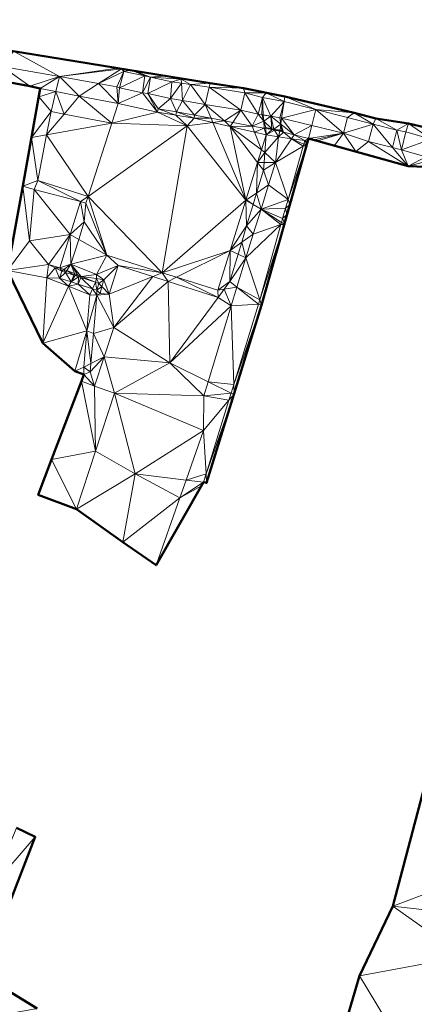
# Model space of a CAD drawing. Header units: metres. Extents: x 3490451 to 6981510, y 5754235 to 11509207.
# Tile 75 of 77: x 3490872 to 3490901, y 5754638 to 5754711. Entities that reach past the tile are written whole.
import ezdxf

# ---------------------------------------------------------------- set-up
doc = ezdxf.new("R2010")
doc.units = ezdxf.units.M
doc.layers.add('Kartierung-05$0$$VERB', color=7, linetype='Continuous', lineweight=18, true_color=0x82563a)

msp = doc.modelspace()

# ---------------------------------------------------------------- linework, layer by layer
at = {"layer": 'Kartierung-05$0$$VERB', "color": 1, "lineweight": 50, "ltscale": 0.02}
for points in [[(3490904.388, 5754701.96), (3490900.232, 5754702.929), (3490897.833, 5754703.293), (3490896.239, 5754703.717), (3490891.168, 5754704.907), (3490888.134, 5754705.519), (3490885.683, 5754705.894), (3490857.079, 5754710.54)], [(3490903.442, 5754699.681), (3490900.217, 5754699.812), (3490892.896, 5754701.845), (3490889.448, 5754689.624), (3490885.424, 5754676.602), (3490885.203, 5754676.665), (3490881.725, 5754670.57), (3490879.278, 5754672.267), (3490875.877, 5754674.683), (3490873.074, 5754675.723), (3490874.058, 5754678.31), (3490876.241, 5754684.05), (3490876.429, 5754684.543), (3490875.756, 5754684.799), (3490873.42, 5754686.843), (3490870.828, 5754692.167), (3490871.949, 5754698.339), (3490873.223, 5754705.487), (3490872.465, 5754705.678), (3490856.422, 5754708.658)], [(3490894.966, 5754634.848), (3490896.631, 5754640.484), (3490899.091, 5754645.595), (3490901.669, 5754655.39)], [(3490871.486, 5754651.341), (3490872.856, 5754650.671), (3490869.152, 5754641.207)], [(3490870.839, 5754639.415), (3490872.988, 5754638.085)]]:
    msp.add_lwpolyline(points, dxfattribs=at)
at = {"layer": 'Kartierung-05$0$$VERB'}
for points in [[(3490874.643, 5754706.369, 168.085), (3490870.443, 5754707.113, 169.024), (3490871.276, 5754708.234, 168.898)], [(3490874.643, 5754706.369, 168.085), (3490878.888, 5754706.998, 167.161), (3490871.276, 5754708.234, 168.898)], [(3490870.916, 5754705.966, 168.848), (3490872.465, 5754705.678, 168.483), (3490870.443, 5754707.113, 169.024)], [(3490874.643, 5754706.369, 168.085), (3490872.465, 5754705.678, 168.483), (3490870.443, 5754707.113, 169.024)], [(3490874.643, 5754706.369, 168.085), (3490878.888, 5754706.998, 167.161), (3490879.172, 5754706.951, 167.098)], [(3490877.497, 5754705.864, 167.447), (3490874.643, 5754706.369, 168.085), (3490879.172, 5754706.951, 167.098)], [(3490877.497, 5754705.864, 167.447), (3490879.356, 5754706.741, 167.056), (3490879.172, 5754706.951, 167.098)], [(3490879.356, 5754706.741, 167.056), (3490879.352, 5754706.922, 167.059), (3490879.172, 5754706.951, 167.098)], [(3490874.643, 5754706.369, 168.085), (3490873.223, 5754705.487, 168.379), (3490872.465, 5754705.678, 168.483)], [(3490874.375, 5754705.267, 168.121), (3490874.643, 5754706.369, 168.085), (3490873.223, 5754705.487, 168.379)], [(3490874.375, 5754705.267, 168.121), (3490874.643, 5754706.369, 168.085), (3490876.076, 5754704.943, 167.739)], [(3490877.497, 5754705.864, 167.447), (3490874.643, 5754706.369, 168.085), (3490876.076, 5754704.943, 167.739)], [(3490877.497, 5754705.864, 167.447), (3490879.356, 5754706.741, 167.056), (3490878.843, 5754705.626, 167.146)], [(3490879.356, 5754706.741, 167.056), (3490879.035, 5754705.537, 167.092), (3490878.843, 5754705.626, 167.146)], [(3490880.903, 5754706.415, 166.095), (3490879.356, 5754706.741, 167.056), (3490879.035, 5754705.537, 167.092)], [(3490880.903, 5754706.415, 166.095), (3490879.035, 5754705.537, 167.092), (3490880.736, 5754705.177, 166.063)], [(3490879.356, 5754706.741, 167.056), (3490879.352, 5754706.922, 167.059), (3490879.907, 5754706.832, 166.714)], [(3490880.903, 5754706.415, 166.095), (3490879.356, 5754706.741, 167.056), (3490879.907, 5754706.832, 166.714)], [(3490880.903, 5754706.415, 166.095), (3490879.907, 5754706.832, 166.714), (3490880.032, 5754706.812, 166.707)], [(3490881.306, 5754706.338, 166.048), (3490880.903, 5754706.415, 166.095), (3490880.032, 5754706.812, 166.707)], [(3490881.306, 5754706.338, 166.048), (3490880.032, 5754706.812, 166.707), (3490882.474, 5754706.415, 165.588)], [(3490881.306, 5754706.338, 166.048), (3490880.903, 5754706.415, 166.095), (3490880.736, 5754705.177, 166.063)], [(3490881.306, 5754706.338, 166.048), (3490880.736, 5754705.177, 166.063), (3490881.114, 5754705.122, 166.009)], [(3490882.875, 5754705.978, 165.02), (3490881.306, 5754706.338, 166.048), (3490881.114, 5754705.122, 166.009)], [(3490883.57, 5754706.187, 165.072), (3490881.306, 5754706.338, 166.048), (3490882.474, 5754706.415, 165.588)], [(3490883.57, 5754706.187, 165.072), (3490882.875, 5754705.978, 165.02), (3490881.306, 5754706.338, 166.048)], [(3490883.57, 5754706.187, 165.072), (3490882.474, 5754706.415, 165.588), (3490885.683, 5754705.894, 164.746)], [(3490877.497, 5754705.864, 167.447), (3490876.076, 5754704.943, 167.739), (3490878.93, 5754704.399, 167.1)], [(3490877.497, 5754705.864, 167.447), (3490878.93, 5754704.399, 167.1), (3490878.843, 5754705.626, 167.146)], [(3490878.93, 5754704.399, 167.1), (3490879.035, 5754705.537, 167.092), (3490878.843, 5754705.626, 167.146)], [(3490878.93, 5754704.399, 167.1), (3490879.035, 5754705.537, 167.092), (3490880.736, 5754705.177, 166.063)], [(3490882.875, 5754705.978, 165.02), (3490881.114, 5754705.122, 166.009), (3490882.775, 5754704.766, 164.993)], [(3490883.585, 5754705.879, 164.942), (3490882.875, 5754705.978, 165.02), (3490882.775, 5754704.766, 164.993)], [(3490883.585, 5754705.879, 164.942), (3490883.645, 5754704.617, 164.899), (3490882.775, 5754704.766, 164.993)], [(3490883.585, 5754705.879, 164.942), (3490883.57, 5754706.187, 165.072), (3490882.875, 5754705.978, 165.02)], [(3490883.585, 5754705.879, 164.942), (3490884.249, 5754705.787, 164.869), (3490883.57, 5754706.187, 165.072)], [(3490884.249, 5754705.787, 164.869), (3490883.57, 5754706.187, 165.072), (3490885.683, 5754705.894, 164.746)], [(3490883.585, 5754705.879, 164.942), (3490883.645, 5754704.617, 164.899), (3490884.249, 5754705.787, 164.869)], [(3490883.645, 5754704.617, 164.899), (3490884.249, 5754705.787, 164.869), (3490885.315, 5754704.331, 164.718)], [(3490884.249, 5754705.787, 164.869), (3490885.683, 5754705.894, 164.746), (3490885.624, 5754705.595, 164.718)], [(3490884.249, 5754705.787, 164.869), (3490885.315, 5754704.331, 164.718), (3490885.624, 5754705.595, 164.718)], [(3490885.315, 5754704.331, 164.718), (3490885.624, 5754705.595, 164.718), (3490887.925, 5754703.906, 164.479)], [(3490888.134, 5754705.519, 164.394), (3490885.683, 5754705.894, 164.746), (3490885.624, 5754705.595, 164.718)], [(3490885.624, 5754705.595, 164.718), (3490888.234, 5754705.17, 164.451), (3490887.925, 5754703.906, 164.479)], [(3490888.134, 5754705.519, 164.394), (3490885.624, 5754705.595, 164.718), (3490888.234, 5754705.17, 164.451)], [(3490889.79, 5754705.181, 163.602), (3490888.134, 5754705.519, 164.394), (3490888.234, 5754705.17, 164.451)], [(3490889.79, 5754705.181, 163.602), (3490888.134, 5754705.519, 164.394), (3490889.775, 5754705.188, 163.607)], [(3490873.117, 5754704.894, 168.364), (3490872.586, 5754701.913, 168.288), (3490874.02, 5754703.808, 167.652)], [(3490874.375, 5754705.267, 168.121), (3490873.117, 5754704.894, 168.364), (3490873.223, 5754705.487, 168.379)], [(3490874.375, 5754705.267, 168.121), (3490873.117, 5754704.894, 168.364), (3490874.02, 5754703.808, 167.652)], [(3490874.375, 5754705.267, 168.121), (3490874.97, 5754703.627, 167.652), (3490874.02, 5754703.808, 167.652)], [(3490874.375, 5754705.267, 168.121), (3490874.97, 5754703.627, 167.652), (3490876.076, 5754704.943, 167.739)], [(3490874.97, 5754703.627, 167.652), (3490876.076, 5754704.943, 167.739), (3490878.466, 5754702.961, 167.652)], [(3490876.076, 5754704.943, 167.739), (3490878.466, 5754702.961, 167.652), (3490878.93, 5754704.399, 167.1)], [(3490881.836, 5754703.776, 165.398), (3490878.93, 5754704.399, 167.1), (3490880.736, 5754705.177, 166.063)], [(3490881.836, 5754703.776, 165.398), (3490880.736, 5754705.177, 166.063), (3490881.114, 5754705.122, 166.009)], [(3490881.874, 5754704.003, 165.398), (3490881.114, 5754705.122, 166.009), (3490882.775, 5754704.766, 164.993)], [(3490881.836, 5754703.776, 165.398), (3490881.874, 5754704.003, 165.398), (3490881.114, 5754705.122, 166.009)], [(3490889.216, 5754703.629, 163.609), (3490888.234, 5754705.17, 164.451), (3490887.925, 5754703.906, 164.479)], [(3490889.79, 5754705.181, 163.602), (3490889.521, 5754704.832, 163.611), (3490888.234, 5754705.17, 164.451)], [(3490889.216, 5754703.629, 163.609), (3490889.521, 5754704.832, 163.611), (3490888.234, 5754705.17, 164.451)], [(3490889.481, 5754703.588, 163.579), (3490889.216, 5754703.629, 163.609), (3490889.521, 5754704.832, 163.611)], [(3490889.583, 5754703.569, 163.574), (3490889.481, 5754703.588, 163.579), (3490889.521, 5754704.832, 163.611)], [(3490889.79, 5754705.181, 163.602), (3490891.111, 5754704.54, 163.468), (3490889.521, 5754704.832, 163.611)], [(3490889.583, 5754703.569, 163.574), (3490890.141, 5754703.468, 163.543), (3490889.521, 5754704.832, 163.611)], [(3490890.141, 5754703.468, 163.543), (3490891.111, 5754704.54, 163.468), (3490889.521, 5754704.832, 163.611)], [(3490889.775, 5754705.188, 163.607), (3490891.168, 5754704.907, 163.349), (3490889.79, 5754705.181, 163.602)], [(3490891.168, 5754704.907, 163.349), (3490889.79, 5754705.181, 163.602), (3490891.111, 5754704.54, 163.468)], [(3490893.431, 5754703.959, 161.987), (3490891.168, 5754704.907, 163.349), (3490891.111, 5754704.54, 163.468)], [(3490893.431, 5754703.959, 161.987), (3490896.239, 5754703.717, 160.584), (3490891.168, 5754704.907, 163.349)], [(3490881.836, 5754703.776, 165.398), (3490878.466, 5754702.961, 167.652), (3490878.93, 5754704.399, 167.1)], [(3490883.212, 5754703.78, 165.206), (3490881.874, 5754704.003, 165.398), (3490882.775, 5754704.766, 164.993)], [(3490883.645, 5754704.617, 164.899), (3490883.212, 5754703.78, 165.206), (3490882.775, 5754704.766, 164.993)], [(3490883.645, 5754704.617, 164.899), (3490883.212, 5754703.78, 165.206), (3490884.549, 5754703.556, 165.014)], [(3490883.645, 5754704.617, 164.899), (3490885.315, 5754704.331, 164.718), (3490884.549, 5754703.556, 165.014)], [(3490885.758, 5754703.318, 164.873), (3490885.315, 5754704.331, 164.718), (3490884.549, 5754703.556, 165.014)], [(3490885.315, 5754704.331, 164.718), (3490886.746, 5754703.124, 164.758), (3490887.925, 5754703.906, 164.479)], [(3490885.758, 5754703.318, 164.873), (3490885.315, 5754704.331, 164.718), (3490886.746, 5754703.124, 164.758)], [(3490890.141, 5754703.468, 163.543), (3490891.111, 5754704.54, 163.468), (3490890.801, 5754703.347, 163.508)], [(3490890.91, 5754703.321, 163.484), (3490891.111, 5754704.54, 163.468), (3490890.801, 5754703.347, 163.508)], [(3490893.431, 5754703.959, 161.987), (3490890.91, 5754703.321, 163.484), (3490891.111, 5754704.54, 163.468)], [(3490873.696, 5754702.111, 167.668), (3490872.586, 5754701.913, 168.288), (3490874.02, 5754703.808, 167.652)], [(3490874.97, 5754703.627, 167.652), (3490873.696, 5754702.111, 167.668), (3490874.02, 5754703.808, 167.652)], [(3490874.97, 5754703.627, 167.652), (3490873.696, 5754702.111, 167.668), (3490878.466, 5754702.961, 167.652)], [(3490881.836, 5754703.776, 165.398), (3490878.466, 5754702.961, 167.652), (3490884.008, 5754702.763, 164.976)], [(3490883.172, 5754703.553, 165.187), (3490881.836, 5754703.776, 165.398), (3490881.874, 5754704.003, 165.398)], [(3490883.172, 5754703.553, 165.187), (3490881.836, 5754703.776, 165.398), (3490884.008, 5754702.763, 164.976)], [(3490883.172, 5754703.553, 165.187), (3490883.212, 5754703.78, 165.206), (3490881.874, 5754704.003, 165.398)], [(3490883.172, 5754703.553, 165.187), (3490883.212, 5754703.78, 165.206), (3490884.508, 5754703.33, 164.976)], [(3490883.172, 5754703.553, 165.187), (3490884.508, 5754703.33, 164.976), (3490884.008, 5754702.763, 164.976)], [(3490883.212, 5754703.78, 165.206), (3490884.508, 5754703.33, 164.976), (3490884.549, 5754703.556, 165.014)], [(3490885.893, 5754703.011, 164.87), (3490884.508, 5754703.33, 164.976), (3490884.008, 5754702.763, 164.976)], [(3490885.758, 5754703.318, 164.873), (3490884.508, 5754703.33, 164.976), (3490884.549, 5754703.556, 165.014)], [(3490885.758, 5754703.318, 164.873), (3490885.893, 5754703.011, 164.87), (3490884.508, 5754703.33, 164.976)], [(3490887.34, 5754703.014, 164.62), (3490886.746, 5754703.124, 164.758), (3490887.925, 5754703.906, 164.479)], [(3490887.34, 5754703.014, 164.62), (3490888.776, 5754702.749, 164.286), (3490887.925, 5754703.906, 164.479)], [(3490888.776, 5754702.749, 164.286), (3490889.216, 5754703.629, 163.609), (3490887.925, 5754703.906, 164.479)], [(3490889.62, 5754703.115, 163.626), (3490888.776, 5754702.749, 164.286), (3490889.216, 5754703.629, 163.609)], [(3490889.62, 5754703.115, 163.626), (3490889.481, 5754703.588, 163.579), (3490889.216, 5754703.629, 163.609)], [(3490889.583, 5754703.569, 163.574), (3490889.584, 5754703.546, 163.596), (3490889.481, 5754703.588, 163.579)], [(3490889.62, 5754703.115, 163.626), (3490889.584, 5754703.546, 163.596), (3490889.481, 5754703.588, 163.579)], [(3490889.583, 5754703.569, 163.574), (3490890.141, 5754703.468, 163.543), (3490889.584, 5754703.546, 163.596)], [(3490889.62, 5754703.115, 163.626), (3490890.141, 5754703.468, 163.543), (3490889.584, 5754703.546, 163.596)], [(3490890.215, 5754702.553, 163.674), (3490889.62, 5754703.115, 163.626), (3490890.141, 5754703.468, 163.543)], [(3490890.215, 5754702.553, 163.674), (3490890.141, 5754703.468, 163.543), (3490890.353, 5754702.526, 163.674)], [(3490890.141, 5754703.468, 163.543), (3490890.874, 5754702.879, 163.591), (3490890.353, 5754702.526, 163.674)], [(3490890.141, 5754703.468, 163.543), (3490890.874, 5754702.879, 163.591), (3490890.801, 5754703.347, 163.508)], [(3490890.874, 5754702.879, 163.591), (3490890.91, 5754703.321, 163.484), (3490890.801, 5754703.347, 163.508)], [(3490893.431, 5754703.959, 161.987), (3490893.136, 5754702.783, 162), (3490890.91, 5754703.321, 163.484)], [(3490893.431, 5754703.959, 161.987), (3490893.136, 5754702.783, 162), (3490895.471, 5754702.218, 160.491)], [(3490893.431, 5754703.959, 161.987), (3490895.471, 5754702.218, 160.491), (3490895.752, 5754703.379, 160.505)], [(3490893.431, 5754703.959, 161.987), (3490896.239, 5754703.717, 160.584), (3490895.752, 5754703.379, 160.505)], [(3490897.64, 5754702.88, 160.201), (3490895.471, 5754702.218, 160.491), (3490895.752, 5754703.379, 160.505)], [(3490896.239, 5754703.717, 160.584), (3490897.64, 5754702.88, 160.201), (3490895.752, 5754703.379, 160.505)], [(3490897.833, 5754703.293, 160.103), (3490896.239, 5754703.717, 160.584), (3490897.64, 5754702.88, 160.201)], [(3490873.696, 5754702.111, 167.668), (3490878.466, 5754702.961, 167.652), (3490876.735, 5754697.592, 167.652)], [(3490878.466, 5754702.961, 167.652), (3490884.008, 5754702.763, 164.976), (3490876.735, 5754697.592, 167.652)], [(3490882.177, 5754692.004, 164.77), (3490884.008, 5754702.763, 164.976), (3490876.735, 5754697.592, 167.652)], [(3490882.177, 5754692.004, 164.77), (3490888.296, 5754697.321, 164.557), (3490884.008, 5754702.763, 164.976)], [(3490885.893, 5754703.011, 164.87), (3490888.296, 5754697.321, 164.557), (3490884.008, 5754702.763, 164.976)], [(3490885.758, 5754703.318, 164.873), (3490885.893, 5754703.011, 164.87), (3490886.746, 5754703.124, 164.758)], [(3490885.893, 5754703.011, 164.87), (3490887.149, 5754702.723, 164.774), (3490886.746, 5754703.124, 164.758)], [(3490885.893, 5754703.011, 164.87), (3490888.296, 5754697.321, 164.557), (3490887.149, 5754702.723, 164.774)], [(3490887.34, 5754703.014, 164.62), (3490887.149, 5754702.723, 164.774), (3490886.746, 5754703.124, 164.758)], [(3490887.34, 5754703.014, 164.62), (3490888.776, 5754702.749, 164.286), (3490887.149, 5754702.723, 164.774)], [(3490888.946, 5754702.309, 164.637), (3490888.776, 5754702.749, 164.286), (3490887.149, 5754702.723, 164.774)], [(3490888.946, 5754702.309, 164.637), (3490887.149, 5754702.723, 164.774), (3490889.447, 5754701.009, 164.646)], [(3490889.159, 5754700.087, 164.624), (3490888.296, 5754697.321, 164.557), (3490887.149, 5754702.723, 164.774)], [(3490889.159, 5754700.087, 164.624), (3490887.149, 5754702.723, 164.774), (3490889.447, 5754701.009, 164.646)], [(3490889.62, 5754703.115, 163.626), (3490889.635, 5754702.591, 164.086), (3490888.776, 5754702.749, 164.286)], [(3490889.635, 5754702.591, 164.086), (3490888.946, 5754702.309, 164.637), (3490888.776, 5754702.749, 164.286)], [(3490889.62, 5754703.115, 163.626), (3490889.635, 5754702.591, 164.086), (3490889.758, 5754702.641, 163.674)], [(3490890.215, 5754702.553, 163.674), (3490889.62, 5754703.115, 163.626), (3490889.758, 5754702.641, 163.674)], [(3490889.762, 5754702.568, 164.057), (3490889.635, 5754702.591, 164.086), (3490889.758, 5754702.641, 163.674)], [(3490889.762, 5754702.568, 164.057), (3490890.215, 5754702.553, 163.674), (3490889.758, 5754702.641, 163.674)], [(3490890.815, 5754702.438, 163.674), (3490890.874, 5754702.879, 163.591), (3490890.353, 5754702.526, 163.674)], [(3490890.815, 5754702.438, 163.674), (3490890.874, 5754702.879, 163.591), (3490890.948, 5754702.412, 163.674)], [(3490890.874, 5754702.879, 163.591), (3490891.851, 5754702.11, 163.034), (3490890.91, 5754703.321, 163.484)], [(3490891.07, 5754702.308, 163.617), (3490890.874, 5754702.879, 163.591), (3490891.851, 5754702.11, 163.034)], [(3490891.07, 5754702.308, 163.617), (3490890.874, 5754702.879, 163.591), (3490890.948, 5754702.412, 163.674)], [(3490891.851, 5754702.11, 163.034), (3490893.136, 5754702.783, 162), (3490890.91, 5754703.321, 163.484)], [(3490891.851, 5754702.11, 163.034), (3490893.136, 5754702.783, 162), (3490892.896, 5754701.845, 162.254)], [(3490893.136, 5754702.783, 162), (3490892.896, 5754701.845, 162.254), (3490895.471, 5754702.218, 160.491)], [(3490897.64, 5754702.88, 160.201), (3490897.286, 5754701.619, 160.23), (3490895.471, 5754702.218, 160.491)], [(3490899.047, 5754701.166, 158.995), (3490897.64, 5754702.88, 160.201), (3490897.286, 5754701.619, 160.23)], [(3490897.833, 5754703.293, 160.103), (3490899.365, 5754702.452, 159.039), (3490897.64, 5754702.88, 160.201)], [(3490899.047, 5754701.166, 158.995), (3490899.365, 5754702.452, 159.039), (3490897.64, 5754702.88, 160.201)], [(3490900.232, 5754702.929, 158.842), (3490897.833, 5754703.293, 160.103), (3490899.365, 5754702.452, 159.039)], [(3490900.232, 5754702.929, 158.842), (3490900.029, 5754702.312, 158.973), (3490899.365, 5754702.452, 159.039)], [(3490900.232, 5754702.929, 158.842), (3490901.898, 5754701.777, 157.816), (3490900.029, 5754702.312, 158.973)], [(3490904.388, 5754701.96, 157.455), (3490900.232, 5754702.929, 158.842), (3490901.898, 5754701.777, 157.816)], [(3490872.586, 5754701.913, 168.288), (3490871.949, 5754698.339, 168.197), (3490873.059, 5754698.768, 167.7)], [(3490873.696, 5754702.111, 167.668), (3490872.586, 5754701.913, 168.288), (3490873.059, 5754698.768, 167.7)], [(3490873.696, 5754702.111, 167.668), (3490873.059, 5754698.768, 167.7), (3490876.735, 5754697.592, 167.652)], [(3490889.635, 5754702.591, 164.086), (3490888.946, 5754702.309, 164.637), (3490889.79, 5754702.115, 164.572)], [(3490888.946, 5754702.309, 164.637), (3490889.79, 5754702.115, 164.572), (3490889.447, 5754701.009, 164.646)], [(3490889.694, 5754700.813, 164.57), (3490889.79, 5754702.115, 164.572), (3490889.447, 5754701.009, 164.646)], [(3490889.762, 5754702.568, 164.057), (3490889.635, 5754702.591, 164.086), (3490889.79, 5754702.115, 164.572)], [(3490889.694, 5754700.813, 164.57), (3490889.79, 5754702.115, 164.572), (3490890.698, 5754701.948, 164.572)], [(3490889.694, 5754700.813, 164.57), (3490890.698, 5754701.948, 164.572), (3490890.479, 5754700.082, 164.572)], [(3490889.762, 5754702.568, 164.057), (3490890.221, 5754702.483, 163.95), (3490889.79, 5754702.115, 164.572)], [(3490889.762, 5754702.568, 164.057), (3490890.215, 5754702.553, 163.674), (3490890.221, 5754702.483, 163.95)], [(3490890.399, 5754702.45, 163.909), (3490890.221, 5754702.483, 163.95), (3490889.79, 5754702.115, 164.572)], [(3490890.399, 5754702.45, 163.909), (3490889.79, 5754702.115, 164.572), (3490890.698, 5754701.948, 164.572)], [(3490890.215, 5754702.553, 163.674), (3490890.221, 5754702.483, 163.95), (3490890.353, 5754702.526, 163.674)], [(3490890.399, 5754702.45, 163.909), (3490890.221, 5754702.483, 163.95), (3490890.353, 5754702.526, 163.674)], [(3490890.399, 5754702.45, 163.909), (3490890.815, 5754702.438, 163.674), (3490890.353, 5754702.526, 163.674)], [(3490890.399, 5754702.45, 163.909), (3490890.815, 5754702.438, 163.674), (3490890.806, 5754702.375, 163.814)], [(3490890.399, 5754702.45, 163.909), (3490890.698, 5754701.948, 164.572), (3490890.806, 5754702.375, 163.814)], [(3490891.651, 5754701.814, 164.513), (3490890.698, 5754701.948, 164.572), (3490890.479, 5754700.082, 164.572)], [(3490891.07, 5754702.308, 163.617), (3490890.698, 5754701.948, 164.572), (3490890.806, 5754702.375, 163.814)], [(3490891.07, 5754702.308, 163.617), (3490891.651, 5754701.814, 164.513), (3490890.698, 5754701.948, 164.572)], [(3490890.815, 5754702.438, 163.674), (3490890.948, 5754702.412, 163.674), (3490890.806, 5754702.375, 163.814)], [(3490891.07, 5754702.308, 163.617), (3490890.948, 5754702.412, 163.674), (3490890.806, 5754702.375, 163.814)], [(3490891.07, 5754702.308, 163.617), (3490891.651, 5754701.814, 164.513), (3490891.851, 5754702.11, 163.034)], [(3490891.651, 5754701.814, 164.513), (3490891.851, 5754702.11, 163.034), (3490892.617, 5754701.679, 164.454)], [(3490891.851, 5754702.11, 163.034), (3490892.617, 5754701.679, 164.454), (3490892.896, 5754701.845, 162.254)], [(3490893.322, 5754701.727, 161.93), (3490892.896, 5754701.845, 162.254), (3490895.471, 5754702.218, 160.491)], [(3490895.471, 5754702.218, 160.491), (3490893.559, 5754701.661, 161.747), (3490893.322, 5754701.727, 161.93)], [(3490895.471, 5754702.218, 160.491), (3490894.794, 5754701.318, 160.798), (3490893.559, 5754701.661, 161.747)], [(3490895.471, 5754702.218, 160.491), (3490894.794, 5754701.318, 160.798), (3490896.37, 5754700.88, 160.556)], [(3490896.37, 5754700.88, 160.556), (3490897.286, 5754701.619, 160.23), (3490895.471, 5754702.218, 160.491)], [(3490899.713, 5754701.002, 158.987), (3490899.047, 5754701.166, 158.995), (3490899.365, 5754702.452, 159.039)], [(3490900.029, 5754702.312, 158.973), (3490899.713, 5754701.002, 158.987), (3490899.365, 5754702.452, 159.039)], [(3490901.898, 5754701.777, 157.816), (3490900.029, 5754702.312, 158.973), (3490899.713, 5754701.002, 158.987)], [(3490892.501, 5754701.268, 164.456), (3490891.651, 5754701.814, 164.513), (3490890.479, 5754700.082, 164.572)], [(3490891.396, 5754697.36, 164.476), (3490892.501, 5754701.268, 164.456), (3490890.479, 5754700.082, 164.572)], [(3490891.396, 5754697.36, 164.476), (3490891.524, 5754696.981, 162.314), (3490892.749, 5754701.326, 162.315)], [(3490891.396, 5754697.36, 164.476), (3490892.501, 5754701.268, 164.456), (3490892.749, 5754701.326, 162.315)], [(3490892.545, 5754701.426, 164.455), (3490891.651, 5754701.814, 164.513), (3490892.617, 5754701.679, 164.454)], [(3490892.501, 5754701.268, 164.456), (3490892.545, 5754701.426, 164.455), (3490891.651, 5754701.814, 164.513)], [(3490892.501, 5754701.268, 164.456), (3490892.779, 5754701.431, 162.315), (3490892.545, 5754701.426, 164.455)], [(3490892.501, 5754701.268, 164.456), (3490892.779, 5754701.431, 162.315), (3490892.749, 5754701.326, 162.315)], [(3490892.78, 5754701.435, 162.315), (3490892.545, 5754701.426, 164.455), (3490892.617, 5754701.679, 164.454)], [(3490892.545, 5754701.426, 164.455), (3490892.779, 5754701.431, 162.315), (3490892.78, 5754701.435, 162.315)], [(3490892.617, 5754701.679, 164.454), (3490892.896, 5754701.845, 162.254), (3490892.832, 5754701.618, 162.315)], [(3490892.617, 5754701.679, 164.454), (3490892.782, 5754701.442, 162.315), (3490892.832, 5754701.618, 162.315)], [(3490892.617, 5754701.679, 164.454), (3490892.782, 5754701.442, 162.315), (3490892.78, 5754701.435, 162.315)], [(3490896.37, 5754700.88, 160.556), (3490900.217, 5754699.812, 158.362), (3490897.286, 5754701.619, 160.23)], [(3490900.217, 5754699.812, 158.362), (3490899.047, 5754701.166, 158.995), (3490897.286, 5754701.619, 160.23)], [(3490900.217, 5754699.812, 158.362), (3490899.713, 5754701.002, 158.987), (3490899.047, 5754701.166, 158.995)], [(3490901.5, 5754700.494, 157.786), (3490901.898, 5754701.777, 157.816), (3490899.713, 5754701.002, 158.987)], [(3490889.159, 5754700.087, 164.624), (3490889.694, 5754700.813, 164.57), (3490889.447, 5754701.009, 164.646)], [(3490889.64, 5754700.085, 164.569), (3490889.159, 5754700.087, 164.624), (3490889.694, 5754700.813, 164.57)], [(3490889.64, 5754700.085, 164.569), (3490889.694, 5754700.813, 164.57), (3490890.479, 5754700.082, 164.572)], [(3490900.217, 5754699.812, 158.362), (3490901.5, 5754700.494, 157.786), (3490899.713, 5754701.002, 158.987)], [(3490900.217, 5754699.812, 158.362), (3490902.255, 5754700.339, 157.737), (3490901.5, 5754700.494, 157.786)], [(3490889.091, 5754697.839, 164.563), (3490889.159, 5754700.087, 164.624), (3490888.296, 5754697.321, 164.557)], [(3490889.091, 5754697.839, 164.563), (3490889.159, 5754700.087, 164.624), (3490889.598, 5754699.511, 164.568)], [(3490889.64, 5754700.085, 164.569), (3490889.159, 5754700.087, 164.624), (3490889.598, 5754699.511, 164.568)], [(3490889.64, 5754700.085, 164.569), (3490889.598, 5754699.511, 164.568), (3490890.479, 5754700.082, 164.572)], [(3490889.969, 5754698.439, 164.58), (3490889.598, 5754699.511, 164.568), (3490890.479, 5754700.082, 164.572)], [(3490891.396, 5754697.36, 164.476), (3490889.969, 5754698.439, 164.58), (3490890.479, 5754700.082, 164.572)], [(3490900.217, 5754699.812, 158.362), (3490903.442, 5754699.681, 157.349), (3490902.255, 5754700.339, 157.737)], [(3490889.091, 5754697.839, 164.563), (3490889.969, 5754698.439, 164.58), (3490889.598, 5754699.511, 164.568)], [(3490870.828, 5754692.167, 167.889), (3490871.949, 5754698.339, 168.197), (3490872.442, 5754694.349, 167.555)], [(3490871.949, 5754698.339, 168.197), (3490873.059, 5754698.768, 167.7), (3490872.774, 5754698.099, 167.659)], [(3490871.949, 5754698.339, 168.197), (3490872.774, 5754698.099, 167.659), (3490872.442, 5754694.349, 167.555)], [(3490873.059, 5754698.768, 167.7), (3490876.184, 5754697.228, 167.265), (3490872.774, 5754698.099, 167.659)], [(3490873.059, 5754698.768, 167.7), (3490876.735, 5754697.592, 167.652), (3490876.184, 5754697.228, 167.265)], [(3490889.091, 5754697.839, 164.563), (3490889.414, 5754696.652, 164.588), (3490889.969, 5754698.439, 164.58)], [(3490891.396, 5754697.36, 164.476), (3490889.414, 5754696.652, 164.588), (3490889.969, 5754698.439, 164.58)], [(3490875.421, 5754694.797, 167.167), (3490872.774, 5754698.099, 167.659), (3490872.442, 5754694.349, 167.555)], [(3490875.421, 5754694.797, 167.167), (3490876.184, 5754697.228, 167.265), (3490872.774, 5754698.099, 167.659)], [(3490876.577, 5754697.101, 165.116), (3490876.735, 5754697.592, 167.652), (3490876.184, 5754697.228, 167.265)], [(3490878.11, 5754693.276, 164.954), (3490876.577, 5754697.101, 165.116), (3490876.735, 5754697.592, 167.652)], [(3490882.177, 5754692.004, 164.77), (3490878.11, 5754693.276, 164.954), (3490876.735, 5754697.592, 167.652)], [(3490889.091, 5754697.839, 164.563), (3490888.296, 5754697.321, 164.557), (3490888.353, 5754697.334, 164.72)], [(3490889.091, 5754697.839, 164.563), (3490888.836, 5754696.998, 164.561), (3490888.353, 5754697.334, 164.72)], [(3490889.091, 5754697.839, 164.563), (3490888.836, 5754696.998, 164.561), (3490889.414, 5754696.652, 164.588)], [(3490875.421, 5754694.797, 167.167), (3490876.184, 5754697.228, 167.265), (3490876.45, 5754695.739, 164.932)], [(3490876.577, 5754697.101, 165.116), (3490876.184, 5754697.228, 167.265), (3490876.45, 5754695.739, 164.932)], [(3490878.11, 5754693.276, 164.954), (3490876.577, 5754697.101, 165.116), (3490876.45, 5754695.739, 164.932)], [(3490882.177, 5754692.004, 164.77), (3490888.296, 5754697.321, 164.557), (3490887.145, 5754693.634, 164.468)], [(3490888.296, 5754697.321, 164.557), (3490888.361, 5754695.434, 164.556), (3490887.145, 5754693.634, 164.468)], [(3490888.836, 5754696.998, 164.561), (3490888.296, 5754697.321, 164.557), (3490888.353, 5754697.334, 164.72)], [(3490888.836, 5754696.998, 164.561), (3490888.296, 5754697.321, 164.557), (3490888.361, 5754695.434, 164.556)], [(3490888.836, 5754696.998, 164.561), (3490889.414, 5754696.652, 164.588), (3490888.361, 5754695.434, 164.556)], [(3490891.396, 5754697.36, 164.476), (3490891.217, 5754696.725, 164.479), (3490889.414, 5754696.652, 164.588)], [(3490891.396, 5754697.36, 164.476), (3490891.524, 5754696.981, 162.314), (3490891.217, 5754696.725, 164.479)], [(3490891.217, 5754696.725, 164.479), (3490891.524, 5754696.981, 162.314), (3490891.521, 5754696.97, 162.314)], [(3490891.217, 5754696.725, 164.479), (3490891.319, 5754696.257, 162.314), (3490891.521, 5754696.97, 162.314)], [(3490889.414, 5754696.652, 164.588), (3490888.361, 5754695.434, 164.556), (3490888.848, 5754694.831, 164.596)], [(3490890.878, 5754695.529, 164.485), (3490889.414, 5754696.652, 164.588), (3490888.848, 5754694.831, 164.596)], [(3490891.217, 5754696.725, 164.479), (3490891.001, 5754695.962, 164.483), (3490889.414, 5754696.652, 164.588)], [(3490891.001, 5754695.962, 164.483), (3490889.414, 5754696.652, 164.588), (3490890.922, 5754695.683, 164.484)], [(3490890.878, 5754695.529, 164.485), (3490889.414, 5754696.652, 164.588), (3490890.922, 5754695.683, 164.484)], [(3490891.217, 5754696.725, 164.479), (3490891.319, 5754696.257, 162.314), (3490891.001, 5754695.962, 164.483)], [(3490891.001, 5754695.962, 164.483), (3490891.319, 5754696.257, 162.314), (3490891.316, 5754696.246, 162.314)], [(3490891.001, 5754695.962, 164.483), (3490891.141, 5754695.625, 162.314), (3490891.316, 5754696.246, 162.314)], [(3490876.044, 5754694.445, 164.916), (3490875.421, 5754694.797, 167.167), (3490876.45, 5754695.739, 164.932)], [(3490876.044, 5754694.445, 164.916), (3490878.11, 5754693.276, 164.954), (3490876.45, 5754695.739, 164.932)], [(3490887.996, 5754694.232, 164.552), (3490888.361, 5754695.434, 164.556), (3490887.145, 5754693.634, 164.468)], [(3490887.996, 5754694.232, 164.552), (3490888.361, 5754695.434, 164.556), (3490888.848, 5754694.831, 164.596)], [(3490890.878, 5754695.529, 164.485), (3490888.306, 5754693.088, 164.605), (3490888.848, 5754694.831, 164.596)], [(3490889.319, 5754690.014, 164.513), (3490890.878, 5754695.529, 164.485), (3490888.306, 5754693.088, 164.605)], [(3490889.319, 5754690.014, 164.513), (3490890.878, 5754695.529, 164.485), (3490891.119, 5754695.546, 162.314)], [(3490889.319, 5754690.014, 164.513), (3490891.119, 5754695.546, 162.314), (3490889.448, 5754689.624, 162.315)], [(3490889.448, 5754689.624, 162.315), (3490891.119, 5754695.546, 162.314), (3490889.55, 5754689.984, 162.313)], [(3490890.878, 5754695.529, 164.485), (3490891.139, 5754695.619, 162.314), (3490890.922, 5754695.683, 164.484)], [(3490890.878, 5754695.529, 164.485), (3490891.139, 5754695.619, 162.314), (3490891.119, 5754695.546, 162.314)], [(3490891.001, 5754695.962, 164.483), (3490891.141, 5754695.625, 162.314), (3490890.922, 5754695.683, 164.484)], [(3490890.922, 5754695.683, 164.484), (3490891.141, 5754695.625, 162.314), (3490891.14, 5754695.621, 162.314)], [(3490890.922, 5754695.683, 164.484), (3490891.139, 5754695.619, 162.314), (3490891.14, 5754695.621, 162.314)], [(3490875.421, 5754694.797, 167.167), (3490872.442, 5754694.349, 167.555), (3490873.827, 5754692.603, 167.294)], [(3490875.421, 5754694.797, 167.167), (3490874.658, 5754692.367, 167.07), (3490873.827, 5754692.603, 167.294)], [(3490875.421, 5754694.797, 167.167), (3490874.658, 5754692.367, 167.07), (3490875.473, 5754692.625, 164.893)], [(3490876.044, 5754694.445, 164.916), (3490875.421, 5754694.797, 167.167), (3490875.473, 5754692.625, 164.893)], [(3490888.306, 5754693.088, 164.605), (3490887.996, 5754694.232, 164.552), (3490888.848, 5754694.831, 164.596)], [(3490870.828, 5754692.167, 167.889), (3490872.442, 5754694.349, 167.555), (3490873.827, 5754692.603, 167.294)], [(3490876.044, 5754694.445, 164.916), (3490878.11, 5754693.276, 164.954), (3490875.473, 5754692.625, 164.893)], [(3490887.731, 5754693.358, 164.55), (3490887.996, 5754694.232, 164.552), (3490887.145, 5754693.634, 164.468)], [(3490887.731, 5754693.358, 164.55), (3490888.306, 5754693.088, 164.605), (3490887.996, 5754694.232, 164.552)], [(3490878.11, 5754693.276, 164.954), (3490875.473, 5754692.625, 164.893), (3490877.347, 5754691.865, 164.868)], [(3490878.11, 5754693.276, 164.954), (3490877.347, 5754691.865, 164.868), (3490878.944, 5754692.536, 164.81)], [(3490882.177, 5754692.004, 164.77), (3490878.11, 5754693.276, 164.954), (3490878.944, 5754692.536, 164.81)], [(3490883.228, 5754691.676, 164.722), (3490882.177, 5754692.004, 164.77), (3490887.145, 5754693.634, 164.468)], [(3490883.228, 5754691.676, 164.722), (3490887.145, 5754693.634, 164.468), (3490886.243, 5754690.733, 164.586)], [(3490887.145, 5754693.634, 164.468), (3490886.243, 5754690.733, 164.586), (3490887.124, 5754691.357, 164.544)], [(3490887.731, 5754693.358, 164.55), (3490887.145, 5754693.634, 164.468), (3490887.124, 5754691.357, 164.544)], [(3490887.731, 5754693.358, 164.55), (3490888.306, 5754693.088, 164.605), (3490887.124, 5754691.357, 164.544)], [(3490870.828, 5754692.167, 167.889), (3490873.714, 5754691.638, 167.32), (3490873.827, 5754692.603, 167.294)], [(3490874.314, 5754692.363, 167.048), (3490873.714, 5754691.638, 167.32), (3490873.827, 5754692.603, 167.294)], [(3490874.314, 5754692.363, 167.048), (3490874.658, 5754692.367, 167.07), (3490873.827, 5754692.603, 167.294)], [(3490874.961, 5754692.244, 166.872), (3490874.658, 5754692.367, 167.07), (3490875.473, 5754692.625, 164.893)], [(3490875.171, 5754692.159, 166.736), (3490874.961, 5754692.244, 166.872), (3490875.473, 5754692.625, 164.893)], [(3490875.171, 5754692.159, 166.736), (3490875.726, 5754691.934, 166.374), (3490875.473, 5754692.625, 164.893)], [(3490876.22, 5754691.733, 166.052), (3490875.972, 5754691.834, 166.214), (3490875.473, 5754692.625, 164.893)], [(3490875.726, 5754691.934, 166.374), (3490875.972, 5754691.834, 166.214), (3490875.473, 5754692.625, 164.893)], [(3490876.22, 5754691.733, 166.052), (3490875.473, 5754692.625, 164.893), (3490877.347, 5754691.865, 164.868)], [(3490877.886, 5754691.484, 164.896), (3490877.347, 5754691.865, 164.868), (3490878.944, 5754692.536, 164.81)], [(3490877.886, 5754691.484, 164.896), (3490878.274, 5754690.433, 164.8), (3490878.944, 5754692.536, 164.81)], [(3490881.481, 5754691.725, 164.749), (3490878.274, 5754690.433, 164.8), (3490878.944, 5754692.536, 164.81)], [(3490881.481, 5754691.725, 164.749), (3490882.177, 5754692.004, 164.77), (3490878.944, 5754692.536, 164.81)], [(3490887.641, 5754690.947, 164.615), (3490888.306, 5754693.088, 164.605), (3490887.124, 5754691.357, 164.544)], [(3490889.319, 5754690.014, 164.513), (3490887.641, 5754690.947, 164.615), (3490888.306, 5754693.088, 164.605)], [(3490870.828, 5754692.167, 167.889), (3490873.42, 5754686.843, 167.088), (3490873.714, 5754691.638, 167.32)], [(3490874.314, 5754692.363, 167.048), (3490874.644, 5754691.614, 166.802), (3490873.714, 5754691.638, 167.32)], [(3490874.314, 5754692.363, 167.048), (3490874.658, 5754692.367, 167.07), (3490874.8, 5754692.124, 166.802)], [(3490874.314, 5754692.363, 167.048), (3490874.644, 5754691.614, 166.802), (3490874.8, 5754692.124, 166.802)], [(3490875.086, 5754692.029, 166.636), (3490874.644, 5754691.614, 166.802), (3490874.8, 5754692.124, 166.802)], [(3490875.086, 5754692.029, 166.636), (3490875.489, 5754691.337, 166.303), (3490874.644, 5754691.614, 166.802)], [(3490874.961, 5754692.244, 166.872), (3490874.658, 5754692.367, 167.07), (3490874.8, 5754692.124, 166.802)], [(3490875.086, 5754692.029, 166.636), (3490874.961, 5754692.244, 166.872), (3490874.8, 5754692.124, 166.802)], [(3490875.171, 5754692.159, 166.736), (3490875.086, 5754692.029, 166.636), (3490874.961, 5754692.244, 166.872)], [(3490875.171, 5754692.159, 166.736), (3490875.685, 5754691.831, 166.288), (3490875.086, 5754692.029, 166.636)], [(3490875.685, 5754691.831, 166.288), (3490875.086, 5754692.029, 166.636), (3490875.489, 5754691.337, 166.303)], [(3490875.171, 5754692.159, 166.736), (3490875.685, 5754691.831, 166.288), (3490875.726, 5754691.934, 166.374)], [(3490875.685, 5754691.831, 166.288), (3490875.489, 5754691.337, 166.303), (3490875.775, 5754691.801, 166.236)], [(3490875.489, 5754691.337, 166.303), (3490875.775, 5754691.801, 166.236), (3490876.043, 5754691.712, 166.08)], [(3490875.685, 5754691.831, 166.288), (3490875.726, 5754691.934, 166.374), (3490875.775, 5754691.801, 166.236)], [(3490875.726, 5754691.934, 166.374), (3490875.775, 5754691.801, 166.236), (3490875.972, 5754691.834, 166.214)], [(3490875.775, 5754691.801, 166.236), (3490875.972, 5754691.834, 166.214), (3490876.043, 5754691.712, 166.08)], [(3490876.22, 5754691.733, 166.052), (3490875.972, 5754691.834, 166.214), (3490876.043, 5754691.712, 166.08)], [(3490876.22, 5754691.733, 166.052), (3490877.347, 5754691.865, 164.868), (3490877.355, 5754691.584, 165.209)], [(3490877.886, 5754691.484, 164.896), (3490877.347, 5754691.865, 164.868), (3490877.355, 5754691.584, 165.209)], [(3490881.481, 5754691.725, 164.749), (3490882.177, 5754692.004, 164.77), (3490882.606, 5754691.365, 164.722)], [(3490883.228, 5754691.676, 164.722), (3490882.177, 5754692.004, 164.77), (3490882.606, 5754691.365, 164.722)], [(3490875.289, 5754691.012, 166.864), (3490873.42, 5754686.843, 167.088), (3490873.714, 5754691.638, 167.32)], [(3490875.289, 5754691.012, 166.864), (3490874.644, 5754691.614, 166.802), (3490873.714, 5754691.638, 167.32)], [(3490875.489, 5754691.337, 166.303), (3490875.289, 5754691.012, 166.864), (3490874.644, 5754691.614, 166.802)], [(3490875.489, 5754691.337, 166.303), (3490876.012, 5754691.166, 165.994), (3490875.289, 5754691.012, 166.864)], [(3490876.012, 5754691.166, 165.994), (3490875.289, 5754691.012, 166.864), (3490876.865, 5754690.386, 166.408)], [(3490875.489, 5754691.337, 166.303), (3490876.012, 5754691.166, 165.994), (3490876.043, 5754691.712, 166.08)], [(3490876.194, 5754691.662, 165.992), (3490876.012, 5754691.166, 165.994), (3490876.043, 5754691.712, 166.08)], [(3490876.194, 5754691.662, 165.992), (3490877.065, 5754690.821, 165.372), (3490876.012, 5754691.166, 165.994)], [(3490877.065, 5754690.821, 165.372), (3490876.012, 5754691.166, 165.994), (3490876.865, 5754690.386, 166.408)], [(3490876.194, 5754691.662, 165.992), (3490876.22, 5754691.733, 166.052), (3490876.043, 5754691.712, 166.08)], [(3490876.194, 5754691.662, 165.992), (3490876.22, 5754691.733, 166.052), (3490877.286, 5754691.301, 165.358)], [(3490876.194, 5754691.662, 165.992), (3490877.065, 5754690.821, 165.372), (3490877.286, 5754691.301, 165.358)], [(3490876.22, 5754691.733, 166.052), (3490877.286, 5754691.301, 165.358), (3490877.355, 5754691.584, 165.209)], [(3490877.065, 5754690.821, 165.372), (3490877.286, 5754691.301, 165.358), (3490877.379, 5754690.718, 165.187)], [(3490877.286, 5754691.301, 165.358), (3490877.355, 5754691.584, 165.209), (3490877.528, 5754691.206, 165.191)], [(3490877.286, 5754691.301, 165.358), (3490877.528, 5754691.206, 165.191), (3490877.379, 5754690.718, 165.187)], [(3490877.886, 5754691.484, 164.896), (3490877.355, 5754691.584, 165.209), (3490877.528, 5754691.206, 165.191)], [(3490877.753, 5754690.985, 164.911), (3490877.528, 5754691.206, 165.191), (3490877.379, 5754690.718, 165.187)], [(3490877.753, 5754690.985, 164.911), (3490877.886, 5754691.484, 164.896), (3490877.528, 5754691.206, 165.191)], [(3490877.753, 5754690.985, 164.911), (3490877.886, 5754691.484, 164.896), (3490878.274, 5754690.433, 164.8)], [(3490881.481, 5754691.725, 164.749), (3490878.61, 5754687.978, 164.773), (3490878.274, 5754690.433, 164.8)], [(3490881.481, 5754691.725, 164.749), (3490882.606, 5754691.365, 164.722), (3490878.61, 5754687.978, 164.773)], [(3490882.606, 5754691.365, 164.722), (3490882.724, 5754685.403, 164.702), (3490878.61, 5754687.978, 164.773)], [(3490883.228, 5754691.676, 164.722), (3490882.606, 5754691.365, 164.722), (3490886.268, 5754690.194, 164.634)], [(3490882.606, 5754691.365, 164.722), (3490882.724, 5754685.403, 164.702), (3490886.268, 5754690.194, 164.634)], [(3490883.228, 5754691.676, 164.722), (3490886.243, 5754690.733, 164.586), (3490886.268, 5754690.194, 164.634)], [(3490886.718, 5754690.806, 164.587), (3490886.243, 5754690.733, 164.586), (3490887.124, 5754691.357, 164.544)], [(3490886.718, 5754690.806, 164.587), (3490887.641, 5754690.947, 164.615), (3490887.124, 5754691.357, 164.544)], [(3490875.289, 5754691.012, 166.864), (3490876.641, 5754687.734, 166.399), (3490873.42, 5754686.843, 167.088)], [(3490875.289, 5754691.012, 166.864), (3490876.641, 5754687.734, 166.399), (3490876.865, 5754690.386, 166.408)], [(3490876.641, 5754687.734, 166.399), (3490876.865, 5754690.386, 166.408), (3490877.364, 5754690.355, 165.037)], [(3490876.641, 5754687.734, 166.399), (3490877.127, 5754687.547, 165.014), (3490877.364, 5754690.355, 165.037)], [(3490877.065, 5754690.821, 165.372), (3490876.865, 5754690.386, 166.408), (3490877.364, 5754690.355, 165.037)], [(3490877.065, 5754690.821, 165.372), (3490877.379, 5754690.718, 165.187), (3490877.364, 5754690.355, 165.037)], [(3490877.127, 5754687.547, 165.014), (3490877.364, 5754690.355, 165.037), (3490878.61, 5754687.978, 164.773)], [(3490877.62, 5754690.486, 164.925), (3490877.379, 5754690.718, 165.187), (3490877.364, 5754690.355, 165.037)], [(3490877.62, 5754690.486, 164.925), (3490877.364, 5754690.355, 165.037), (3490878.274, 5754690.433, 164.8)], [(3490877.364, 5754690.355, 165.037), (3490878.61, 5754687.978, 164.773), (3490878.274, 5754690.433, 164.8)], [(3490877.753, 5754690.985, 164.911), (3490877.62, 5754690.486, 164.925), (3490877.379, 5754690.718, 165.187)], [(3490877.753, 5754690.985, 164.911), (3490877.62, 5754690.486, 164.925), (3490878.274, 5754690.433, 164.8)], [(3490886.718, 5754690.806, 164.587), (3490886.243, 5754690.733, 164.586), (3490886.268, 5754690.194, 164.634)], [(3490886.718, 5754690.806, 164.587), (3490886.268, 5754690.194, 164.634), (3490887.216, 5754689.579, 164.621)], [(3490886.718, 5754690.806, 164.587), (3490887.641, 5754690.947, 164.615), (3490887.216, 5754689.579, 164.621)], [(3490887.641, 5754690.947, 164.615), (3490889.227, 5754689.687, 164.515), (3490887.216, 5754689.579, 164.621)], [(3490889.319, 5754690.014, 164.513), (3490887.641, 5754690.947, 164.615), (3490889.227, 5754689.687, 164.515)], [(3490882.724, 5754685.403, 164.702), (3490886.268, 5754690.194, 164.634), (3490887.216, 5754689.579, 164.621)], [(3490887.412, 5754683.814, 164.533), (3490889.227, 5754689.687, 164.515), (3490887.216, 5754689.579, 164.621)], [(3490887.412, 5754683.814, 164.533), (3490889.448, 5754689.624, 162.315), (3490889.227, 5754689.687, 164.515)], [(3490887.412, 5754683.814, 164.533), (3490887.436, 5754683.113, 162.335), (3490889.448, 5754689.624, 162.315)], [(3490887.436, 5754683.113, 162.335), (3490889.448, 5754689.624, 162.315), (3490887.436, 5754683.113, 162.335)], [(3490889.448, 5754689.624, 162.315), (3490889.448, 5754689.624, 162.315), (3490887.436, 5754683.113, 162.335)], [(3490889.319, 5754690.014, 164.513), (3490889.448, 5754689.624, 162.315), (3490889.227, 5754689.687, 164.515)], [(3490889.448, 5754689.624, 162.315), (3490889.448, 5754689.624, 162.315), (3490889.55, 5754689.984, 162.313)], [(3490889.448, 5754689.624, 162.315), (3490889.448, 5754689.624, 162.315), (3490889.448, 5754689.624, 162.315)], [(3490889.448, 5754689.624, 162.315), (3490889.448, 5754689.624, 162.315), (3490889.448, 5754689.624, 162.315)], [(3490885.533, 5754684.01, 164.562), (3490882.724, 5754685.403, 164.702), (3490887.216, 5754689.579, 164.621)], [(3490887.412, 5754683.814, 164.533), (3490885.533, 5754684.01, 164.562), (3490887.216, 5754689.579, 164.621)], [(3490876.641, 5754687.734, 166.399), (3490875.756, 5754684.799, 166.391), (3490873.42, 5754686.843, 167.088)], [(3490876.641, 5754687.734, 166.399), (3490875.756, 5754684.799, 166.391), (3490876.417, 5754685.082, 166.391)], [(3490876.941, 5754685.347, 164.996), (3490876.641, 5754687.734, 166.399), (3490876.417, 5754685.082, 166.391)], [(3490876.941, 5754685.347, 164.996), (3490876.641, 5754687.734, 166.399), (3490877.127, 5754687.547, 165.014)], [(3490876.941, 5754685.347, 164.996), (3490877.127, 5754687.547, 165.014), (3490877.902, 5754685.833, 164.775)], [(3490877.127, 5754687.547, 165.014), (3490877.902, 5754685.833, 164.775), (3490878.61, 5754687.978, 164.773)], [(3490877.902, 5754685.833, 164.775), (3490882.724, 5754685.403, 164.702), (3490878.61, 5754687.978, 164.773)], [(3490875.756, 5754684.799, 166.391), (3490873.42, 5754686.843, 167.088), (3490875.756, 5754684.799, 166.391)], [(3490876.941, 5754685.347, 164.996), (3490876.417, 5754685.082, 166.391), (3490876.89, 5754684.74, 164.991)], [(3490877.902, 5754685.833, 164.775), (3490876.89, 5754684.74, 164.991), (3490877.193, 5754683.688, 164.777)], [(3490876.941, 5754685.347, 164.996), (3490877.902, 5754685.833, 164.775), (3490876.89, 5754684.74, 164.991)], [(3490877.902, 5754685.833, 164.775), (3490878.665, 5754683.188, 164.737), (3490877.193, 5754683.688, 164.777)], [(3490877.902, 5754685.833, 164.775), (3490882.724, 5754685.403, 164.702), (3490878.665, 5754683.188, 164.737)], [(3490882.724, 5754685.403, 164.702), (3490878.665, 5754683.188, 164.737), (3490885.223, 5754682.984, 164.551)], [(3490885.533, 5754684.01, 164.562), (3490882.724, 5754685.403, 164.702), (3490885.223, 5754682.984, 164.551)], [(3490875.756, 5754684.799, 166.391), (3490876.417, 5754685.082, 166.391), (3490876.429, 5754684.543, 164.872)], [(3490876.417, 5754685.082, 166.391), (3490876.89, 5754684.74, 164.991), (3490876.429, 5754684.543, 164.872)], [(3490876.89, 5754684.74, 164.991), (3490876.429, 5754684.543, 164.872), (3490877.193, 5754683.688, 164.777)], [(3490877.271, 5754678.935, 164.744), (3490876.241, 5754684.049, 164.872), (3490874.058, 5754678.31, 164.811)], [(3490876.429, 5754684.543, 164.872), (3490877.193, 5754683.688, 164.777), (3490876.241, 5754684.05, 164.872)], [(3490877.193, 5754683.688, 164.777), (3490876.241, 5754684.05, 164.872), (3490876.241, 5754684.05, 164.872)], [(3490877.193, 5754683.688, 164.777), (3490876.241, 5754684.049, 164.872), (3490876.241, 5754684.05, 164.872)], [(3490877.271, 5754678.935, 164.744), (3490876.241, 5754684.049, 164.872), (3490877.193, 5754683.688, 164.777)], [(3490885.533, 5754684.01, 164.562), (3490887.215, 5754683.176, 164.536), (3490885.223, 5754682.984, 164.551)], [(3490887.412, 5754683.814, 164.533), (3490885.533, 5754684.01, 164.562), (3490887.215, 5754683.176, 164.536)], [(3490877.271, 5754678.935, 164.744), (3490878.665, 5754683.188, 164.737), (3490877.193, 5754683.688, 164.777)], [(3490877.271, 5754678.935, 164.744), (3490880.182, 5754677.256, 164.704), (3490878.665, 5754683.188, 164.737)], [(3490878.665, 5754683.188, 164.737), (3490885.223, 5754682.984, 164.551), (3490885.209, 5754680.433, 164.459)], [(3490880.182, 5754677.256, 164.704), (3490878.665, 5754683.188, 164.737), (3490885.209, 5754680.433, 164.459)], [(3490887.053, 5754682.652, 164.537), (3490887.215, 5754683.176, 164.536), (3490885.223, 5754682.984, 164.551)], [(3490887.053, 5754682.652, 164.537), (3490887.215, 5754683.176, 164.536), (3490887.436, 5754683.113, 162.335)], [(3490887.412, 5754683.814, 164.533), (3490887.215, 5754683.176, 164.536), (3490887.436, 5754683.113, 162.335)], [(3490887.053, 5754682.652, 164.537), (3490885.223, 5754682.984, 164.551), (3490885.209, 5754680.433, 164.459)], [(3490887.053, 5754682.652, 164.537), (3490885.387, 5754677.261, 164.554), (3490885.209, 5754680.433, 164.459)], [(3490887.053, 5754682.652, 164.537), (3490885.387, 5754677.261, 164.554), (3490887.436, 5754683.113, 162.335)], [(3490885.387, 5754677.261, 164.554), (3490887.436, 5754683.113, 162.335), (3490885.424, 5754676.603, 162.358)], [(3490887.436, 5754683.113, 162.335), (3490885.424, 5754676.602, 162.356), (3490885.424, 5754676.603, 162.358)], [(3490887.436, 5754683.113, 162.335), (3490885.424, 5754676.602, 162.356), (3490885.424, 5754676.602, 162.356)], [(3490887.436, 5754683.113, 162.335), (3490885.424, 5754676.602, 162.356), (3490887.436, 5754683.113, 162.335)], [(3490883.931, 5754676.815, 164.457), (3490880.182, 5754677.256, 164.704), (3490885.209, 5754680.433, 164.459)], [(3490885.387, 5754677.261, 164.554), (3490883.931, 5754676.815, 164.457), (3490885.209, 5754680.433, 164.459)], [(3490877.271, 5754678.935, 164.744), (3490874.058, 5754678.31, 164.811), (3490875.877, 5754674.683, 164.75)], [(3490877.271, 5754678.935, 164.744), (3490880.182, 5754677.256, 164.704), (3490875.877, 5754674.683, 164.75)], [(3490874.058, 5754678.31, 164.811), (3490873.074, 5754675.723, 164.785), (3490875.877, 5754674.683, 164.75)], [(3490874.058, 5754678.31, 164.811), (3490873.074, 5754675.723, 164.785), (3490873.074, 5754675.723, 164.785)], [(3490880.182, 5754677.256, 164.704), (3490879.278, 5754672.267, 164.7), (3490875.877, 5754674.683, 164.75)], [(3490883.467, 5754675.502, 164.456), (3490880.182, 5754677.256, 164.704), (3490879.278, 5754672.267, 164.7)], [(3490883.931, 5754676.815, 164.457), (3490883.467, 5754675.502, 164.456), (3490880.182, 5754677.256, 164.704)], [(3490883.931, 5754676.815, 164.457), (3490883.467, 5754675.502, 164.456), (3490885.203, 5754676.665, 164.556)], [(3490883.467, 5754675.502, 164.456), (3490885.046, 5754676.389, 162.762), (3490885.203, 5754676.665, 164.556)], [(3490885.387, 5754677.261, 164.554), (3490883.931, 5754676.815, 164.457), (3490885.203, 5754676.665, 164.556)], [(3490885.387, 5754677.261, 164.554), (3490885.424, 5754676.603, 162.358), (3490885.203, 5754676.665, 164.556)], [(3490883.467, 5754675.502, 164.456), (3490885.046, 5754676.389, 162.762), (3490881.725, 5754670.57, 164.453)], [(3490883.467, 5754675.502, 164.456), (3490879.278, 5754672.267, 164.7), (3490881.725, 5754670.57, 164.453)], [(3490899.091, 5754645.595, 157.056), (3490901.669, 5754655.39, 157.101), (3490908.84, 5754649.246, 152.674)], [(3490869.717, 5754647.057, 163.959), (3490871.486, 5754651.341, 164.335), (3490872.856, 5754650.671, 164.253)], [(3490871.004, 5754645.939, 163.845), (3490869.717, 5754647.057, 163.959), (3490872.856, 5754650.671, 164.253)], [(3490906.086, 5754644.797, 152.826), (3490899.091, 5754645.595, 157.056), (3490908.84, 5754649.246, 152.674)], [(3490896.631, 5754640.484, 157.237), (3490899.091, 5754645.595, 157.056), (3490904.29, 5754641.895, 152.925)], [(3490906.086, 5754644.797, 152.826), (3490899.091, 5754645.595, 157.056), (3490904.29, 5754641.895, 152.925)], [(3490896.631, 5754640.484, 157.237), (3490904.29, 5754641.895, 152.925), (3490899.882, 5754635.11, 153.19)], [(3490905.62, 5754640.903, 152.94), (3490904.29, 5754641.895, 152.925), (3490899.882, 5754635.11, 153.19)], [(3490905.62, 5754640.903, 152.94), (3490901.081, 5754634.091, 153.207), (3490899.882, 5754635.11, 153.19)], [(3490894.966, 5754634.848, 157.131), (3490896.631, 5754640.484, 157.237), (3490899.882, 5754635.11, 153.19)], [(3490867.737, 5754637.139, 163.027), (3490872.988, 5754638.085, 162.525), (3490870.839, 5754639.415, 163.326)]]:
    msp.add_3dface(points, dxfattribs=at)

doc.saveas('drawing.dxf')
